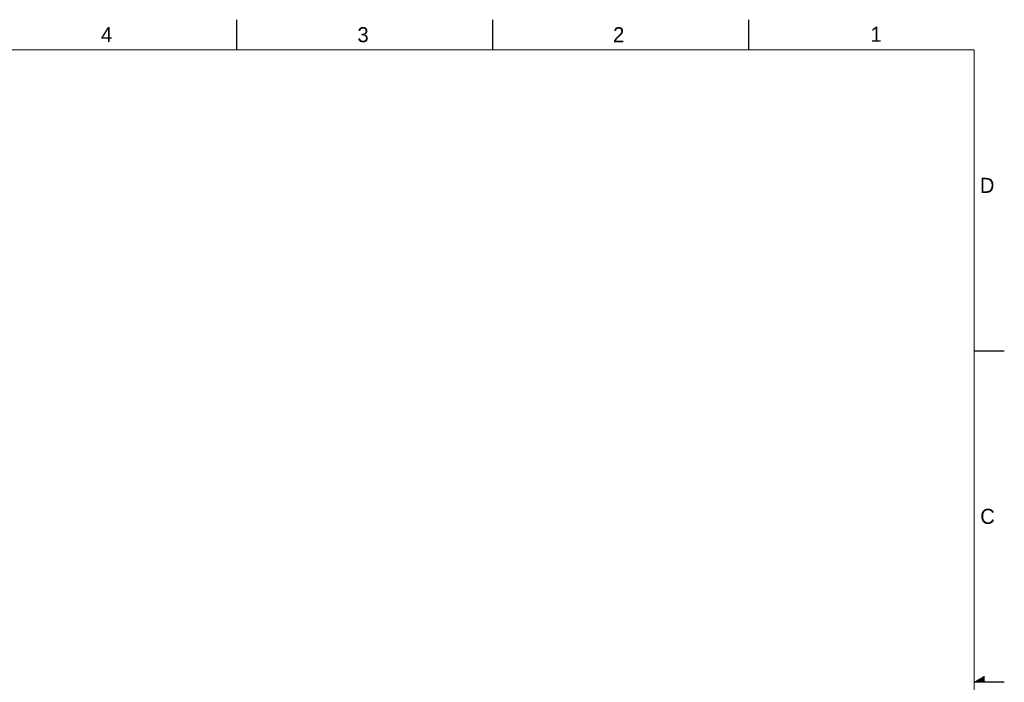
# Model space of a CAD drawing. Header units: inches. Extents: x 0 to 34, y 0 to 22.
# Tile 46 of 46: x 17.6 to 34, y 11 to 22. Entities that reach past the tile are written whole.
import ezdxf

# ---------------------------------------------------------------- set-up
doc = ezdxf.new("R2010")
doc.units = ezdxf.units.IN
doc.header["$LTSCALE"] = 1.87
doc.header["$MEASUREMENT"] = 0
doc.layers.get('0').update_dxf_attribs({"linetype": 'CONTINUOUS'})
doc.styles.get("Standard").update_dxf_attribs({"font": 'txt', "width": 0.8})

msp = doc.modelspace()

# ---------------------------------------------------------------- linework, layer by layer
at = {"color": 2, "linetype": 'CONTINUOUS'}
for p, q in [((21.25, 22), (21.25, 21.5)), ((25.5, 22), (25.5, 21.5)), ((29.75, 22), (29.75, 21.5)), ((33.5, 16.5), (34, 16.5)), ((34, 11), (33.5, 11)), ((33.5173, 11.01), (33.6697, 11.01)), ((33.5347, 11.02), (33.6697, 11.02)), ((33.552, 11.03), (33.6697, 11.03)), ((33.5693, 11.04), (33.6697, 11.04)), ((33.5866, 11.05), (33.6697, 11.05)), ((33.6039, 11.06), (33.6697, 11.06)), ((33.6213, 11.07), (33.6697, 11.07)), ((33.6386, 11.08), (33.6697, 11.08)), ((33.6559, 11.09), (33.6697, 11.09))]:
    msp.add_line(p, q, dxfattribs=at)
at = {"color": 7, "linetype": 'CONTINUOUS', "const_width": 0.02}
for points in [[(33.5, 21.5), (0.5, 21.5)], [(33.5, 0.5), (33.5, 21.5)]]:
    msp.add_lwpolyline(points, dxfattribs=at)

# ---------------------------------------------------------------- texts
at = {"color": 2, "linetype": 'CONTINUOUS'}
for s, p in [('4', (18.9977, 21.6277)), ('3', (23.257, 21.6259)), ('2', (27.5025, 21.6262)), ('1', (31.7781, 21.6326)), ('D', (33.5947, 19.1236)), ('C', (33.6004, 13.6267))]:
    msp.add_text(s, height=0.25, dxfattribs=at).set_placement(p)

doc.saveas('drawing.dxf')
